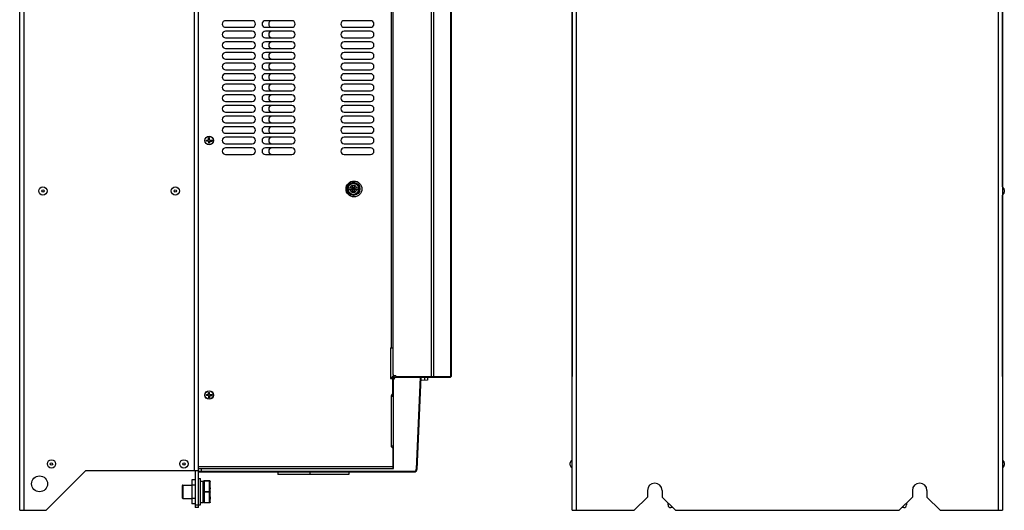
# Model space of a CAD drawing. Header units: millimetres. Extents: x 1 to 1591, y -395 to 1220.
# Tile 25 of 81: x 847 to 1591, y 32 to 402. Entities that reach past the tile are written whole.
import ezdxf

# ---------------------------------------------------------------- set-up
doc = ezdxf.new("R2010")
doc.units = ezdxf.units.MM
doc.header["$LTSCALE"] = 65.395
for name, color, linetype in [('____2_12_AM_0', 7, 'CONTINUOUS'), ('____7_11_AM_0', 7, 'CONTINUOUS'), ('A_3X8_GBT12615_90_14_AM_0', 7, 'CONTINUOUS'), ('LD_KCCT_M4X8_13_AM_0', 7, 'CONTINUOUS'), ('LDZHJ_SZCYZT_M4X45_18_AM_0', 7, 'CONTINUOUS'), ('MANIFOLD_SOLID_BREP_143102_AM_0', 7, 'CONTINUOUS'), ('MANIFOLD_SOLID_BREP_143123_AM_0', 7, 'CONTINUOUS'), ('MANIFOLD_SOLID_BREP_143143_AM_0', 7, 'CONTINUOUS'), ('MANIFOLD_SOLID_BREP_165147_AM_0', 7, 'CONTINUOUS'), ('MANIFOLD_SOLID_BREP_410340_AM_0', 7, 'CONTINUOUS'), ('MANIFOLD_SOLID_BREP_413158_AM_0', 7, 'CONTINUOUS'), ('MANIFOLD_SOLID_BREP_5753_AM_0', 7, 'CONTINUOUS'), ('MANIFOLD_SOLID_BREP_95051_AM_0', 7, 'CONTINUOUS'), ('VFC5610_90KW_BOTTOM_5_AM_0', 7, 'CONTINUOUS')]:
    doc.layers.add(name, color=color, linetype=linetype)

msp = doc.modelspace()

# ---------------------------------------------------------------- linework, layer by layer
at = {"layer": '____2_12_AM_0', "color": 7}
for p, q in [((982.18, 55.97), (983.68, 55.97)), ((983.68, 35.97), (983.68, 55.97)), ((983.68, 53.97), (985.68, 53.97)), ((985.68, 37.97), (985.68, 53.97)), ((983.68, 37.97), (985.68, 37.97)), ((982.18, 35.97), (983.68, 35.97))]:
    msp.add_line(p, q, dxfattribs=at)
at = {"layer": '____7_11_AM_0', "color": 7}
for p, q in [((985.98, 53.78), (985.98, 38.15)), ((985.99, 53.72), (985.98, 53.65)), ((990.48, 54.28), (986.48, 54.28)), ((986.48, 54.28), (986.48, 37.65)), ((986.48, 54.15), (990.48, 54.15)), ((990.48, 53.9), (986.48, 53.9)), ((990.48, 37.65), (990.48, 54.28)), ((990.98, 53.78), (990.96, 53.91)), ((990.96, 53.78), (990.98, 53.65)), ((990.98, 51.48), (990.98, 53.78)), ((969.98, 50.47), (969.98, 41.47)), ((970.48, 50.97), (977.18, 50.97)), ((970.48, 50.97), (970.48, 40.97)), ((986.48, 46.08), (990.48, 46.08)), ((990.48, 45.58), (986.48, 45.58)), ((990.96, 49.22), (990.96, 49.91)), ((990.97, 48.84), (990.98, 48.24)), ((990.98, 43.7), (990.98, 48.24)), ((970.48, 40.97), (977.18, 40.97)), ((986.48, 37.9), (990.48, 37.9)), ((990.48, 37.65), (986.48, 37.65)), ((990.97, 41), (990.98, 40.29)), ((990.98, 38.15), (990.98, 40.46))]:
    msp.add_line(p, q, dxfattribs=at)
for points in [[(986.48, 54.28), (986.35, 54.27), (986.23, 54.22), (986.12, 54.14), (986.04, 54.03), (985.99, 53.91), (985.98, 53.78)], [(985.98, 53.65), (985.99, 53.78), (986.04, 53.9), (986.12, 54.01), (986.23, 54.08), (986.35, 54.13), (986.48, 54.15)], [(986.48, 53.9), (986.35, 53.89), (986.23, 53.86), (986.12, 53.82), (986.04, 53.77), (985.99, 53.72)], [(990.96, 53.91), (990.91, 54.03), (990.83, 54.14), (990.73, 54.22), (990.61, 54.27), (990.48, 54.28)], [(990.48, 54.15), (990.61, 54.13), (990.73, 54.08), (990.83, 54.01), (990.91, 53.9), (990.96, 53.78)], [(990.91, 53.77), (990.83, 53.82), (990.73, 53.86), (990.61, 53.89), (990.48, 53.9)], [(990.98, 53.65), (990.96, 53.72), (990.91, 53.77)], [(990.96, 53.84), (990.96, 53.84), (990.97, 53.81), (990.98, 53.75)], [(990.98, 53.69), (990.97, 53.77), (990.96, 53.82), (990.96, 53.84), (990.96, 53.84)], [(985.98, 45.84), (985.99, 45.9), (986.04, 45.96), (986.12, 46.01), (986.23, 46.05), (986.35, 46.07), (986.48, 46.08)], [(986.48, 45.58), (986.35, 45.59), (986.23, 45.61), (986.12, 45.66), (986.04, 45.71), (985.99, 45.77), (985.98, 45.84)], [(990.48, 46.08), (990.61, 46.07), (990.73, 46.05), (990.83, 46.01), (990.91, 45.96), (990.96, 45.9), (990.98, 45.84)], [(990.98, 45.84), (990.96, 45.77), (990.91, 45.71), (990.83, 45.66), (990.73, 45.61), (990.61, 45.59), (990.48, 45.58)], [(990.96, 49.8), (990.96, 50.38), (990.97, 50.93), (990.98, 51.48)], [(990.98, 48.01), (990.97, 48.62), (990.96, 49.43)], [(986.48, 37.65), (986.35, 37.67), (986.23, 37.72), (986.12, 37.8), (986.04, 37.9), (985.99, 38.02), (985.98, 38.15)], [(985.98, 38.15), (985.99, 38.09), (986.04, 38.03), (986.12, 37.97), (986.23, 37.93), (986.35, 37.91), (986.48, 37.9)], [(990.48, 37.9), (990.61, 37.91), (990.73, 37.93), (990.83, 37.97), (990.91, 38.03), (990.96, 38.09), (990.98, 38.15)], [(990.98, 38.15), (990.96, 38.02), (990.91, 37.9), (990.83, 37.8), (990.73, 37.72), (990.61, 37.67), (990.48, 37.65)], [(990.96, 41.37), (990.96, 41.93), (990.96, 42.51), (990.97, 43.1), (990.98, 43.7)], [(990.96, 42.03), (990.96, 41.56), (990.97, 40.82)]]:
    msp.add_lwpolyline(points, dxfattribs=at)
for centre, radius, start, end in [((970.48, 50.47), 0.5, 90, 180), ((984.98, 51.97), 1, 314.4724, 360), ((970.48, 41.47), 0.5, 180, 270), ((984.98, 39.97), 1, 0, 45.5276)]:
    msp.add_arc(centre, radius, start, end, dxfattribs=at)
at = {"layer": 'A_3X8_GBT12615_90_14_AM_0', "color": 7}
for p, q in [((1590.64, 273.87), (1590.64, 272.07)), ((1262.84, 66.07), (1262.84, 67.87)), ((1590.64, 67.87), (1590.64, 66.07))]:
    msp.add_line(p, q, dxfattribs=at)
for centre, radius in [((864.68, 272.97), 3.12), ((964.68, 272.97), 3.12), ((864.68, 272.97), 0.9), ((964.68, 272.97), 0.9), ((871.18, 66.97), 3.12), ((871.18, 66.97), 0.9), ((971.18, 66.97), 3.12), ((971.18, 66.97), 0.9)]:
    msp.add_circle(centre, radius, dxfattribs=at)
for centre, start, end in [((1586.75, 272.97), 13.03567, 51.4379), ((1586.75, 272.97), 308.5621, 346.96433), ((1266.72, 66.97), 128.5621, 166.96433), ((1586.75, 66.97), 13.03567, 51.4379), ((1266.72, 66.97), 193.03567, 231.4379), ((1586.75, 66.97), 308.5621, 346.96433)]:
    msp.add_arc(centre, 3.99, start, end, dxfattribs=at)
at = {"layer": 'LD_KCCT_M4X8_13_AM_0', "color": 7}
for p, q in [((989.78, 312.97), (990.58, 312.97)), ((989.78, 311.37), (989.78, 312.97)), ((990.58, 311.37), (990.58, 312.97)), ((988.18, 311.37), (989.78, 311.37)), ((988.18, 310.57), (988.18, 311.37)), ((989.78, 310.57), (988.18, 310.57)), ((989.78, 310.57), (989.78, 308.97)), ((990.58, 308.97), (989.78, 308.97)), ((990.58, 311.37), (992.18, 311.37)), ((990.58, 310.57), (992.18, 310.57)), ((990.58, 310.57), (990.58, 308.97)), ((992.18, 311.37), (992.18, 310.57)), ((988.18, 119.37), (989.78, 119.37)), ((988.18, 118.57), (988.18, 119.37)), ((989.78, 120.97), (990.58, 120.97)), ((989.78, 119.37), (989.78, 120.97)), ((990.58, 119.37), (990.58, 120.97)), ((990.58, 119.37), (992.18, 119.37)), ((992.18, 119.37), (992.18, 118.57)), ((989.78, 118.57), (988.18, 118.57)), ((989.78, 118.57), (989.78, 116.97)), ((990.58, 116.97), (989.78, 116.97)), ((990.58, 118.57), (992.18, 118.57)), ((990.58, 118.57), (990.58, 116.97))]:
    msp.add_line(p, q, dxfattribs=at)
for centre in [(990.18, 310.97), (990.18, 118.97)]:
    msp.add_circle(centre, 3.18, dxfattribs=at)
at = {"layer": 'LDZHJ_SZCYZT_M4X45_18_AM_0', "color": 7}
for p, q in [((1098.53, 275.16), (1095.1, 275.16)), ((1098.05, 275.16), (1098.05, 273.96)), ((1098.18, 273.96), (1098.18, 275.16)), ((1099.73, 276.94), (1098.53, 276.94)), ((1098.53, 275.16), (1098.53, 276.94)), ((1098.53, 275.51), (1099.73, 275.51)), ((1098.53, 275.16), (1099.02, 274.67)), ((1099.73, 275.16), (1099.24, 274.67)), ((1099.73, 276.94), (1099.73, 275.16)), ((1103.16, 275.16), (1099.73, 275.16)), ((1100.07, 275.16), (1100.07, 273.96)), ((1100.2, 275.16), (1100.2, 273.96)), ((1095.1, 273.96), (1098.53, 273.96)), ((1098.53, 273.96), (1099.02, 274.45)), ((1098.53, 272.19), (1098.53, 273.96)), ((1099.73, 273.62), (1098.53, 273.62)), ((1099.73, 272.19), (1098.53, 272.19)), ((1099.24, 274.67), (1099.02, 274.67)), ((1099.02, 274.67), (1099.02, 274.45)), ((1099.02, 274.45), (1099.24, 274.45)), ((1099.24, 274.45), (1099.24, 274.67)), ((1099.73, 273.96), (1099.24, 274.45)), ((1099.73, 273.96), (1103.16, 273.96)), ((1099.73, 273.96), (1099.73, 272.19))]:
    msp.add_line(p, q, dxfattribs=at)
for radius in [5, 4.23]:
    msp.add_circle((1099.13, 274.56), radius, dxfattribs=at)
for radius, start, end in [(4.07, 171.52967, 188.47033), (4.08, 8.47467, 171.52533), (2.59, 13.41176, 166.58824), (4.07, 351.52967, 8.47033), (4.08, 188.47467, 351.52533), (2.59, 193.41176, 346.58824)]:
    msp.add_arc((1099.13, 274.56), radius, start, end, dxfattribs=at)
at = {"layer": 'MANIFOLD_SOLID_BREP_143102_AM_0', "color": 7}
for p, q in [((979.68, 61.97), (979.68, 33.97)), ((982.18, 33.97), (982.18, 61.47)), ((1336.74, 35.97), (1336.74, 37.47)), ((1516.74, 37.47), (1516.74, 35.97)), ((979.68, 35.97), (982.18, 35.97)), ((982.18, 33.97), (979.68, 33.97)), ((1340.24, 33.97), (1338.74, 33.97)), ((1514.74, 33.97), (1513.24, 33.97))]:
    msp.add_line(p, q, dxfattribs=at)
for centre, start, end in [((1338.74, 35.97), 180, 270), ((1514.74, 35.97), 270, 360)]:
    msp.add_arc(centre, 2, start, end, dxfattribs=at)
at = {"layer": 'MANIFOLD_SOLID_BREP_143123_AM_0', "color": 7}
for p, q in [((979.68, 50.97), (977.18, 50.97)), ((977.18, 50.97), (977.18, 40.97)), ((979.68, 40.97), (977.18, 40.97))]:
    msp.add_line(p, q, dxfattribs=at)
at = {"layer": 'MANIFOLD_SOLID_BREP_143143_AM_0', "color": 7}
for p, q in [((979.68, 54.97), (977.18, 54.97)), ((977.18, 54.97), (977.18, 50.97)), ((977.18, 40.97), (977.18, 36.97)), ((979.68, 36.97), (977.18, 36.97))]:
    msp.add_line(p, q, dxfattribs=at)
at = {"layer": 'MANIFOLD_SOLID_BREP_165147_AM_0', "color": 7}
for p, q in [((982.18, 63.47), (982.18, 750.47)), ((1127.98, 154.47), (1127.98, 734.47)), ((1022.68, 401.47), (1002.68, 401.47)), ((1052.68, 401.47), (1032.68, 401.47)), ((1112.18, 401.47), (1092.18, 401.47)), ((1002.68, 396.47), (1022.68, 396.47)), ((1032.68, 396.47), (1052.68, 396.47)), ((1092.18, 396.47), (1112.18, 396.47)), ((1022.68, 393.47), (1002.68, 393.47)), ((1002.68, 388.47), (1022.68, 388.47)), ((1052.68, 393.47), (1032.68, 393.47)), ((1032.68, 388.47), (1052.68, 388.47)), ((1112.18, 393.47), (1092.18, 393.47)), ((1092.18, 388.47), (1112.18, 388.47)), ((1022.68, 385.47), (1002.68, 385.47)), ((1002.68, 380.47), (1022.68, 380.47)), ((1052.68, 385.47), (1032.68, 385.47)), ((1032.68, 380.47), (1052.68, 380.47)), ((1112.18, 385.47), (1092.18, 385.47)), ((1092.18, 380.47), (1112.18, 380.47)), ((1022.68, 377.47), (1002.68, 377.47)), ((1002.68, 372.47), (1022.68, 372.47)), ((1052.68, 377.47), (1032.68, 377.47)), ((1032.68, 372.47), (1052.68, 372.47)), ((1112.18, 377.47), (1092.18, 377.47)), ((1092.18, 372.47), (1112.18, 372.47)), ((1022.68, 369.47), (1002.68, 369.47)), ((1002.68, 364.47), (1022.68, 364.47)), ((1052.68, 369.47), (1032.68, 369.47)), ((1032.68, 364.47), (1052.68, 364.47)), ((1112.18, 369.47), (1092.18, 369.47)), ((1092.18, 364.47), (1112.18, 364.47)), ((1022.68, 361.47), (1002.68, 361.47)), ((1052.68, 361.47), (1032.68, 361.47)), ((1112.18, 361.47), (1092.18, 361.47)), ((1002.68, 356.47), (1022.68, 356.47)), ((1022.68, 353.47), (1002.68, 353.47)), ((1032.68, 356.47), (1052.68, 356.47)), ((1052.68, 353.47), (1032.68, 353.47)), ((1092.18, 356.47), (1112.18, 356.47)), ((1112.18, 353.47), (1092.18, 353.47)), ((1002.68, 348.47), (1022.68, 348.47)), ((1022.68, 345.47), (1002.68, 345.47)), ((1032.68, 348.47), (1052.68, 348.47)), ((1052.68, 345.47), (1032.68, 345.47)), ((1092.18, 348.47), (1112.18, 348.47)), ((1112.18, 345.47), (1092.18, 345.47)), ((1002.68, 340.47), (1022.68, 340.47)), ((1022.68, 337.47), (1002.68, 337.47)), ((1032.68, 340.47), (1052.68, 340.47)), ((1052.68, 337.47), (1032.68, 337.47)), ((1092.18, 340.47), (1112.18, 340.47)), ((1112.18, 337.47), (1092.18, 337.47)), ((1002.68, 332.47), (1022.68, 332.47)), ((1022.68, 329.47), (1002.68, 329.47)), ((1032.68, 332.47), (1052.68, 332.47)), ((1052.68, 329.47), (1032.68, 329.47)), ((1092.18, 332.47), (1112.18, 332.47)), ((1112.18, 329.47), (1092.18, 329.47)), ((1002.68, 324.47), (1022.68, 324.47)), ((1022.68, 321.47), (1002.68, 321.47)), ((1032.68, 324.47), (1052.68, 324.47)), ((1052.68, 321.47), (1032.68, 321.47)), ((1092.18, 324.47), (1112.18, 324.47)), ((1112.18, 321.47), (1092.18, 321.47)), ((1002.68, 316.47), (1022.68, 316.47)), ((1022.68, 313.47), (1002.68, 313.47)), ((1032.68, 316.47), (1052.68, 316.47)), ((1052.68, 313.47), (1032.68, 313.47)), ((1092.18, 316.47), (1112.18, 316.47)), ((1112.18, 313.47), (1092.18, 313.47)), ((1002.68, 308.47), (1022.68, 308.47)), ((1022.68, 305.47), (1002.68, 305.47)), ((1032.68, 308.47), (1052.68, 308.47)), ((1052.68, 305.47), (1032.68, 305.47)), ((1092.18, 308.47), (1112.18, 308.47)), ((1112.18, 305.47), (1092.18, 305.47)), ((1002.68, 300.47), (1022.68, 300.47)), ((1032.68, 300.47), (1052.68, 300.47)), ((1092.18, 300.47), (1112.18, 300.47)), ((1127.18, 154.47), (1129.18, 154.47)), ((1127.18, 154.47), (1127.18, 131.47)), ((1127.18, 131.47), (1129.75, 131.47)), ((1128.98, 119.47), (1128.98, 131.47)), ((1128.73, 119.47), (1129.48, 119.47)), ((1127.98, 79.97), (1127.98, 118.72)), ((1129.48, 117.97), (1129.18, 117.97)), ((1129.18, 117.97), (1129.18, 80.47)), ((1129.28, 117.97), (1129.28, 80.47)), ((1128.48, 79.47), (1129.18, 79.47)), ((1128.96, 80.47), (1129.48, 80.47)), ((1129.18, 63.47), (1129.18, 79.47)), ((982.18, 64.97), (1129.18, 64.97)), ((982.24, 63.47), (982.18, 63.47))]:
    msp.add_line(p, q, dxfattribs=at)
for points in [[(1127.98, 118.72), (1127.98, 118.7), (1127.98, 118.68), (1127.98, 118.65), (1127.99, 118.63), (1128, 118.61), (1128, 118.58), (1128.02, 118.56), (1128.03, 118.54), (1128.04, 118.51), (1128.06, 118.49), (1128.08, 118.46), (1128.1, 118.44), (1128.13, 118.41), (1128.16, 118.38), (1128.19, 118.36), (1128.23, 118.33), (1128.26, 118.3), (1128.3, 118.28), (1128.35, 118.25), (1128.39, 118.23), (1128.44, 118.2), (1128.48, 118.18), (1128.53, 118.16), (1128.57, 118.14), (1128.62, 118.12), (1128.66, 118.11), (1128.71, 118.09), (1128.75, 118.08), (1128.79, 118.06), (1128.83, 118.05), (1128.87, 118.04), (1128.91, 118.03), (1128.94, 118.02), (1128.97, 118.01), (1129, 118), (1129.03, 117.99), (1129.06, 117.99), (1129.08, 117.98), (1129.1, 117.98), (1129.12, 117.98), (1129.13, 117.97), (1129.15, 117.97), (1129.16, 117.97), (1129.17, 117.97)], [(1128.96, 80.47), (1128.93, 80.47), (1128.9, 80.47), (1128.86, 80.46), (1128.83, 80.46), (1128.79, 80.46), (1128.75, 80.45), (1128.71, 80.44), (1128.67, 80.43), (1128.62, 80.43), (1128.58, 80.41), (1128.53, 80.4), (1128.49, 80.39), (1128.44, 80.37), (1128.4, 80.36), (1128.36, 80.34), (1128.32, 80.33), (1128.28, 80.31), (1128.24, 80.29), (1128.21, 80.27), (1128.18, 80.25), (1128.15, 80.23), (1128.12, 80.21), (1128.1, 80.19), (1128.08, 80.18), (1128.06, 80.16), (1128.04, 80.14), (1128.03, 80.12), (1128.02, 80.1), (1128.01, 80.08), (1128, 80.07), (1127.99, 80.05), (1127.99, 80.03), (1127.98, 80.02), (1127.98, 80), (1127.98, 79.99), (1127.98, 79.97)]]:
    msp.add_lwpolyline(points, dxfattribs=at)
for centre, radius in [((990.18, 310.97), 3.25), ((1099.58, 274.47), 6), ((990.18, 118.97), 3.25)]:
    msp.add_circle(centre, radius, dxfattribs=at)
for centre, radius, start, end in [((1002.68, 398.97), 2.5, 90, 270), ((1022.68, 398.97), 2.5, 270, 90), ((1032.68, 398.97), 2.5, 90, 270), ((1052.68, 398.97), 2.5, 270, 90), ((1092.18, 398.97), 2.5, 90, 270), ((1112.18, 398.97), 2.5, 270, 90), ((1002.68, 390.97), 2.5, 90, 270), ((1022.68, 390.97), 2.5, 270, 90), ((1032.68, 390.97), 2.5, 90, 270), ((1052.68, 390.97), 2.5, 270, 90), ((1092.18, 390.97), 2.5, 90, 270), ((1112.18, 390.97), 2.5, 270, 90), ((1002.68, 382.97), 2.5, 90, 270), ((1022.68, 382.97), 2.5, 270, 90), ((1032.68, 382.97), 2.5, 90, 270), ((1052.68, 382.97), 2.5, 270, 90), ((1092.18, 382.97), 2.5, 90, 270), ((1112.18, 382.97), 2.5, 270, 90), ((1002.68, 374.97), 2.5, 90, 270), ((1022.68, 374.97), 2.5, 270, 90), ((1032.68, 374.97), 2.5, 90, 270), ((1052.68, 374.97), 2.5, 270, 90), ((1092.18, 374.97), 2.5, 90, 270), ((1112.18, 374.97), 2.5, 270, 90), ((1002.68, 366.97), 2.5, 90, 270), ((1022.68, 366.97), 2.5, 270, 90), ((1032.68, 366.97), 2.5, 90, 270), ((1052.68, 366.97), 2.5, 270, 90), ((1092.18, 366.97), 2.5, 90, 270), ((1112.18, 366.97), 2.5, 270, 90), ((1002.68, 358.97), 2.5, 90, 270), ((1022.68, 358.97), 2.5, 270, 90), ((1032.68, 358.97), 2.5, 90, 270), ((1052.68, 358.97), 2.5, 270, 90), ((1092.18, 358.97), 2.5, 90, 270), ((1112.18, 358.97), 2.5, 270, 90), ((1002.68, 350.97), 2.5, 90, 270), ((1022.68, 350.97), 2.5, 270, 90), ((1032.68, 350.97), 2.5, 90, 270), ((1052.68, 350.97), 2.5, 270, 90), ((1092.18, 350.97), 2.5, 90, 270), ((1112.18, 350.97), 2.5, 270, 90), ((1002.68, 342.97), 2.5, 90, 270), ((1022.68, 342.97), 2.5, 270, 90), ((1032.68, 342.97), 2.5, 90, 270), ((1052.68, 342.97), 2.5, 270, 90), ((1092.18, 342.97), 2.5, 90, 270), ((1112.18, 342.97), 2.5, 270, 90), ((1002.68, 334.97), 2.5, 90, 270), ((1022.68, 334.97), 2.5, 270, 90), ((1032.68, 334.97), 2.5, 90, 270), ((1052.68, 334.97), 2.5, 270, 90), ((1092.18, 334.97), 2.5, 90, 270), ((1112.18, 334.97), 2.5, 270, 90), ((1002.68, 326.97), 2.5, 90, 270), ((1022.68, 326.97), 2.5, 270, 90), ((1032.68, 326.97), 2.5, 90, 270), ((1052.68, 326.97), 2.5, 270, 90), ((1092.18, 326.97), 2.5, 90, 270), ((1112.18, 326.97), 2.5, 270, 90), ((1002.68, 318.97), 2.5, 90, 270), ((1022.68, 318.97), 2.5, 270, 90), ((1032.68, 318.97), 2.5, 90, 270), ((1052.68, 318.97), 2.5, 270, 90), ((1092.18, 318.97), 2.5, 90, 270), ((1112.18, 318.97), 2.5, 270, 90), ((1002.68, 310.97), 2.5, 90, 270), ((1022.68, 310.97), 2.5, 270, 90), ((1032.68, 310.97), 2.5, 90, 270), ((1052.68, 310.97), 2.5, 270, 90), ((1092.18, 310.97), 2.5, 90, 270), ((1112.18, 310.97), 2.5, 270, 90), ((1002.68, 302.97), 2.5, 90, 270), ((1022.68, 302.97), 2.5, 270, 90), ((1032.68, 302.97), 2.5, 90, 270), ((1052.68, 302.97), 2.5, 270, 90), ((1092.18, 302.97), 2.5, 90, 270), ((1112.18, 302.97), 2.5, 270, 90), ((1128.73, 118.72), 0.75, 90, 180), ((1128.48, 79.97), 0.5, 180, 270)]:
    msp.add_arc(centre, radius, start, end, dxfattribs=at)
at = {"layer": 'MANIFOLD_SOLID_BREP_410340_AM_0', "color": 7}
for p, q in [((1129.18, 134.47), (1129.18, 750.47)), ((1158.21, 132.47), (1158.21, 750.47)), ((1159.58, 750.47), (1159.58, 132.97)), ((1172.64, 132.97), (1172.64, 750.47)), ((1172.86, 750.47), (1172.86, 132.97)), ((1589.25, 276.08), (1589.25, 685.86)), ((1264.22, 488.86), (1264.22, 132.97)), ((1589.25, 132.97), (1589.25, 269.86)), ((1131.18, 133.47), (1130.18, 133.47)), ((1131.18, 133.47), (1131.18, 132.47)), ((1131.18, 132.97), (1172.86, 132.97)), ((1150.18, 132.47), (1172.36, 132.47))]:
    msp.add_line(p, q, dxfattribs=at)
for points in [[(1159.58, 132.97), (1159.57, 132.91), (1159.56, 132.86), (1159.55, 132.8), (1159.53, 132.75), (1159.51, 132.7), (1159.48, 132.66), (1159.44, 132.62), (1159.41, 132.58), (1159.36, 132.55), (1159.32, 132.52), (1159.27, 132.5), (1159.22, 132.48), (1159.17, 132.47), (1159.12, 132.47)], [(1172.18, 132.47), (1172.23, 132.47), (1172.28, 132.48), (1172.33, 132.5), (1172.38, 132.52), (1172.42, 132.55), (1172.46, 132.58), (1172.5, 132.62), (1172.54, 132.66), (1172.57, 132.7), (1172.59, 132.75), (1172.61, 132.8), (1172.62, 132.86), (1172.63, 132.91), (1172.64, 132.97)]]:
    msp.add_lwpolyline(points, dxfattribs=at)
for centre, radius, start, end in [((1130.18, 134.47), 1, 180, 270), ((1172.36, 132.97), 0.5, 270, 360), ((1264.72, 132.97), 0.5, 180, 193.6171), ((1588.75, 132.97), 0.5, 346.3829, 360)]:
    msp.add_arc(centre, radius, start, end, dxfattribs=at)
at = {"layer": 'MANIFOLD_SOLID_BREP_413158_AM_0', "color": 7}
for p, q in [((1128.18, 131.97), (1128.18, 131.47)), ((1129.18, 131.97), (1129.18, 131.47)), ((1129.68, 133.47), (1130.18, 133.47)), ((1129.68, 132.47), (1131.18, 132.47))]:
    msp.add_line(p, q, dxfattribs=at)
for radius in [1.5, 0.5]:
    msp.add_arc((1129.68, 131.97), radius, 90, 180, dxfattribs=at)
at = {"layer": 'MANIFOLD_SOLID_BREP_5753_AM_0', "color": 7}
for p, q in [((847.18, 31.97), (847.18, 791.97)), ((850.18, 791.97), (850.18, 31.97)), ((1264.24, 31.97), (1264.24, 791.97)), ((1267.24, 791.97), (1267.24, 31.97)), ((1586.24, 31.97), (1586.24, 791.97)), ((1589.24, 791.97), (1589.24, 31.97)), ((979.18, 61.97), (979.18, 751.97)), ((897.18, 61.97), (867.76, 32.56)), ((897.18, 61.97), (982.18, 61.97)), ((1321.24, 46.97), (1321.24, 41.97)), ((1332.24, 46.97), (1332.24, 41.97)), ((1521.24, 46.97), (1521.24, 41.97)), ((1532.24, 46.97), (1532.24, 41.97)), ((1321.24, 41.97), (1311.24, 31.97)), ((1342.24, 31.97), (1332.24, 41.97)), ((1521.24, 41.97), (1511.24, 31.97)), ((1542.24, 31.97), (1532.24, 41.97)), ((847.18, 31.97), (866.35, 31.97)), ((1264.24, 31.97), (1311.24, 31.97)), ((1342.24, 31.97), (1511.24, 31.97)), ((1542.24, 31.97), (1589.24, 31.97))]:
    msp.add_line(p, q, dxfattribs=at)
msp.add_circle((862.18, 51.97), 6, dxfattribs=at)
for centre, radius, start, end in [((1326.74, 46.97), 5.5, 0, 180), ((1526.74, 46.97), 5.5, 0, 180), ((866.35, 33.97), 2, 270, 315)]:
    msp.add_arc(centre, radius, start, end, dxfattribs=at)
at = {"layer": 'MANIFOLD_SOLID_BREP_95051_AM_0', "color": 7}
for centre in [(1037.68, 398.97), (1037.68, 390.97), (1037.68, 382.97), (1037.68, 374.97), (1037.68, 366.97), (1037.68, 358.97), (1037.68, 350.97), (1037.68, 342.97), (1037.68, 334.97), (1037.68, 326.97), (1037.68, 318.97), (1037.68, 310.97), (1037.68, 302.97)]:
    msp.add_arc(centre, 2.5, 90, 270, dxfattribs=at)
at = {"layer": 'VFC5610_90KW_BOTTOM_5_AM_0', "color": 7}
for p, q in [((1127.18, 132.47), (1128.26, 132.47)), ((1129.48, 63.47), (1129.48, 130.47)), ((1131.48, 132.47), (1150.18, 132.47)), ((1149.68, 132.47), (1146.64, 62.9)), ((1150.18, 132.47), (1147.14, 62.88)), ((1155.18, 130.14), (1150.07, 129.97)), ((1153.18, 130.07), (1153.18, 132.47)), ((1155.18, 132.47), (1155.18, 130.14)), ((982.18, 61.47), (982.18, 63.47)), ((982.18, 61.47), (1145.14, 61.47)), ((982.24, 63.47), (1129.48, 63.47)), ((982.68, 60.97), (1145.14, 60.97)), ((984.18, 63.47), (984.18, 60.97)), ((1042.21, 60.97), (1042.21, 58.97)), ((1066.14, 60.97), (1066.14, 58.97)), ((1095.64, 60.97), (1095.64, 58.97)), ((1129.18, 64.43), (1129.48, 64.43)), ((1145.14, 60.97), (1145.14, 61.47)), ((1146.64, 62.9), (1147.14, 62.88)), ((1095.64, 58.97), (1042.21, 58.97))]:
    msp.add_line(p, q, dxfattribs=at)
for centre, radius, start, end in [((1131.48, 130.47), 2, 90, 180), ((982.68, 61.47), 0.5, 180, 270), ((1145.14, 62.97), 1.5, 270, 357.5), ((1145.14, 62.97), 2, 270, 357.5)]:
    msp.add_arc(centre, radius, start, end, dxfattribs=at)

doc.saveas('drawing.dxf')
